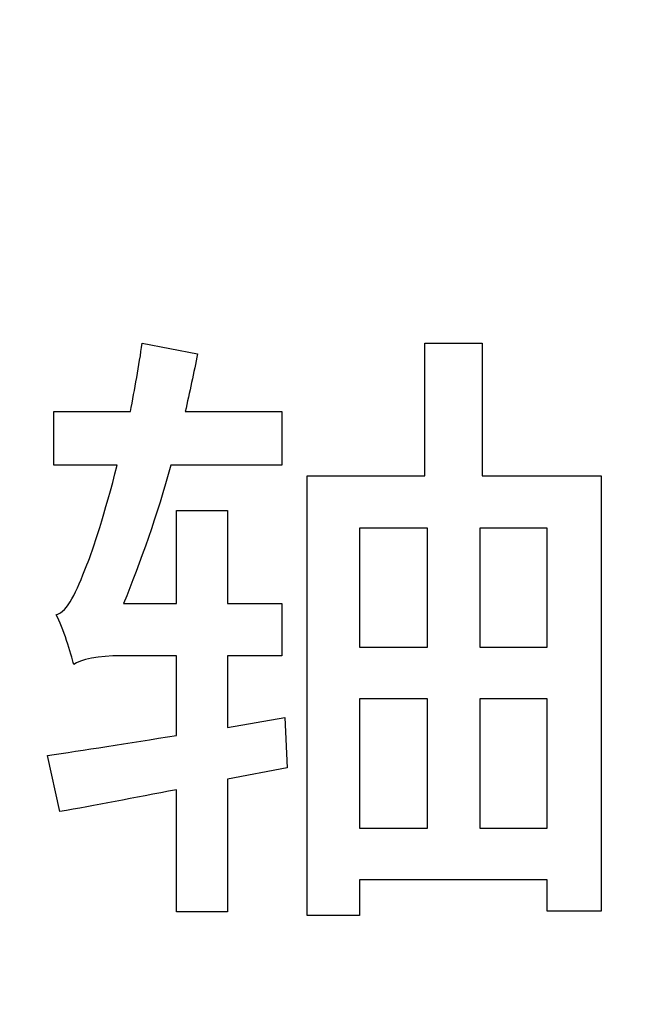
# Model space of a CAD drawing. Header units: millimetres. Extents: x 7146 to 9108, y -1574 to -663.
# Tile 61 of 256: x 7277.79 to 7280.52, y -1220.94 to -1216.61. Entities that reach past the tile are written whole.
import ezdxf

# ---------------------------------------------------------------- set-up
doc = ezdxf.new("R2010")
doc.units = ezdxf.units.MM
doc.header["$LTSCALE"] = 3

msp = doc.modelspace()

# ---------------------------------------------------------------- linework, layer by layer
at = {"linetype": 'Continuous', "lineweight": 30}
for points, knots in [([(7271.8869, -1206.5697), (7271.8869, -1206.5697), (7289.187, -1206.5697), (7289.187, -1206.5697), (7289.187, -1206.5697), (7290.012, -1206.5697), (7290.687, -1207.2447), (7290.687, -1208.0697), (7290.687, -1208.0697), (7290.687, -1208.0697), (7290.687, -1223.7697), (7290.687, -1223.7697), (7290.687, -1223.7697), (7290.687, -1224.5947), (7290.012, -1225.2697), (7289.187, -1225.2697), (7289.187, -1225.2697), (7289.187, -1225.2697), (7271.8869, -1225.2697), (7271.8869, -1225.2697), (7271.8869, -1225.2697), (7271.062, -1225.2697), (7270.387, -1224.5947), (7270.387, -1223.7697), (7270.387, -1223.7697), (7270.387, -1223.7697), (7270.387, -1208.0697), (7270.387, -1208.0697), (7270.387, -1208.0697), (7270.387, -1207.2447), (7271.062, -1206.5697), (7271.8869, -1206.5697)], [0, 0, 0, 0, 0.111111, 0.111111, 0.111111, 0.111111, 0.222222, 0.222222, 0.222222, 0.222222, 0.333333, 0.333333, 0.333333, 0.333333, 0.444444, 0.444444, 0.444444, 0.444444, 0.555556, 0.555556, 0.555556, 0.555556, 0.666667, 0.666667, 0.666667, 0.666667, 0.777778, 0.777778, 0.777778, 0.777778, 1, 1, 1, 1]), ([(7271.8869, -1206.5697), (7271.8869, -1206.5697), (7289.187, -1206.5697), (7289.187, -1206.5697), (7289.187, -1206.5697), (7290.012, -1206.5697), (7290.687, -1207.2447), (7290.687, -1208.0697), (7290.687, -1208.0697), (7290.687, -1208.0697), (7290.687, -1223.7697), (7290.687, -1223.7697), (7290.687, -1223.7697), (7290.687, -1224.5947), (7290.012, -1225.2697), (7289.187, -1225.2697), (7289.187, -1225.2697), (7289.187, -1225.2697), (7271.8869, -1225.2697), (7271.8869, -1225.2697), (7271.8869, -1225.2697), (7271.062, -1225.2697), (7270.387, -1224.5947), (7270.387, -1223.7697), (7270.387, -1223.7697), (7270.387, -1223.7697), (7270.387, -1208.0697), (7270.387, -1208.0697), (7270.387, -1208.0697), (7270.387, -1207.2447), (7271.062, -1206.5697), (7271.8869, -1206.5697)], [0, 0, 0, 0, 0.111111, 0.111111, 0.111111, 0.111111, 0.222222, 0.222222, 0.222222, 0.222222, 0.333333, 0.333333, 0.333333, 0.333333, 0.444444, 0.444444, 0.444444, 0.444444, 0.555556, 0.555556, 0.555556, 0.555556, 0.666667, 0.666667, 0.666667, 0.666667, 0.777778, 0.777778, 0.777778, 0.777778, 1, 1, 1, 1]), ([(7271.8869, -1206.5697), (7271.8869, -1206.5697), (7289.187, -1206.5697), (7289.187, -1206.5697), (7289.187, -1206.5697), (7290.012, -1206.5697), (7290.687, -1207.2447), (7290.687, -1208.0697), (7290.687, -1208.0697), (7290.687, -1208.0697), (7290.687, -1223.7697), (7290.687, -1223.7697), (7290.687, -1223.7697), (7290.687, -1224.5947), (7290.012, -1225.2697), (7289.187, -1225.2697), (7289.187, -1225.2697), (7289.187, -1225.2697), (7271.8869, -1225.2697), (7271.8869, -1225.2697), (7271.8869, -1225.2697), (7271.062, -1225.2697), (7270.387, -1224.5947), (7270.387, -1223.7697), (7270.387, -1223.7697), (7270.387, -1223.7697), (7270.387, -1208.0697), (7270.387, -1208.0697), (7270.387, -1208.0697), (7270.387, -1207.2447), (7271.062, -1206.5697), (7271.8869, -1206.5697)], [0, 0, 0, 0, 0.111111, 0.111111, 0.111111, 0.111111, 0.222222, 0.222222, 0.222222, 0.222222, 0.333333, 0.333333, 0.333333, 0.333333, 0.444444, 0.444444, 0.444444, 0.444444, 0.555556, 0.555556, 0.555556, 0.555556, 0.666667, 0.666667, 0.666667, 0.666667, 0.777778, 0.777778, 0.777778, 0.777778, 1, 1, 1, 1]), ([(7271.8869, -1206.5697), (7271.8869, -1206.5697), (7289.187, -1206.5697), (7289.187, -1206.5697), (7289.187, -1206.5697), (7290.012, -1206.5697), (7290.687, -1207.2447), (7290.687, -1208.0697), (7290.687, -1208.0697), (7290.687, -1208.0697), (7290.687, -1223.7697), (7290.687, -1223.7697), (7290.687, -1223.7697), (7290.687, -1224.5947), (7290.012, -1225.2697), (7289.187, -1225.2697), (7289.187, -1225.2697), (7289.187, -1225.2697), (7271.8869, -1225.2697), (7271.8869, -1225.2697), (7271.8869, -1225.2697), (7271.062, -1225.2697), (7270.387, -1224.5947), (7270.387, -1223.7697), (7270.387, -1223.7697), (7270.387, -1223.7697), (7270.387, -1208.0697), (7270.387, -1208.0697), (7270.387, -1208.0697), (7270.387, -1207.2447), (7271.062, -1206.5697), (7271.8869, -1206.5697)], [0, 0, 0, 0, 0.111111, 0.111111, 0.111111, 0.111111, 0.222222, 0.222222, 0.222222, 0.222222, 0.333333, 0.333333, 0.333333, 0.333333, 0.444444, 0.444444, 0.444444, 0.444444, 0.555556, 0.555556, 0.555556, 0.555556, 0.666667, 0.666667, 0.666667, 0.666667, 0.777778, 0.777778, 0.777778, 0.777778, 1, 1, 1, 1]), ([(7274.587, -1208.9197), (7274.587, -1208.9197), (7286.487, -1208.9197), (7286.487, -1208.9197), (7286.487, -1208.9197), (7287.0645, -1208.9197), (7287.537, -1209.3922), (7287.537, -1209.9697), (7287.537, -1209.9697), (7287.537, -1209.9697), (7287.537, -1221.8697), (7287.537, -1221.8697), (7287.537, -1221.8697), (7287.537, -1222.4472), (7287.0645, -1222.9197), (7286.487, -1222.9197), (7286.487, -1222.9197), (7286.487, -1222.9197), (7274.587, -1222.9197), (7274.587, -1222.9197), (7274.587, -1222.9197), (7274.0095, -1222.9197), (7273.537, -1222.4472), (7273.537, -1221.8697), (7273.537, -1221.8697), (7273.537, -1221.8697), (7273.537, -1209.9697), (7273.537, -1209.9697), (7273.537, -1209.9697), (7273.537, -1209.3922), (7274.0095, -1208.9197), (7274.587, -1208.9197)], [0, 0, 0, 0, 0.111111, 0.111111, 0.111111, 0.111111, 0.222222, 0.222222, 0.222222, 0.222222, 0.333333, 0.333333, 0.333333, 0.333333, 0.444444, 0.444444, 0.444444, 0.444444, 0.555556, 0.555556, 0.555556, 0.555556, 0.666667, 0.666667, 0.666667, 0.666667, 0.777778, 0.777778, 0.777778, 0.777778, 1, 1, 1, 1]), ([(7274.587, -1208.9197), (7274.587, -1208.9197), (7286.487, -1208.9197), (7286.487, -1208.9197), (7286.487, -1208.9197), (7287.0645, -1208.9197), (7287.537, -1209.3922), (7287.537, -1209.9697), (7287.537, -1209.9697), (7287.537, -1209.9697), (7287.537, -1221.8697), (7287.537, -1221.8697), (7287.537, -1221.8697), (7287.537, -1222.4472), (7287.0645, -1222.9197), (7286.487, -1222.9197), (7286.487, -1222.9197), (7286.487, -1222.9197), (7274.587, -1222.9197), (7274.587, -1222.9197), (7274.587, -1222.9197), (7274.0095, -1222.9197), (7273.537, -1222.4472), (7273.537, -1221.8697), (7273.537, -1221.8697), (7273.537, -1221.8697), (7273.537, -1209.9697), (7273.537, -1209.9697), (7273.537, -1209.9697), (7273.537, -1209.3922), (7274.0095, -1208.9197), (7274.587, -1208.9197)], [0, 0, 0, 0, 0.111111, 0.111111, 0.111111, 0.111111, 0.222222, 0.222222, 0.222222, 0.222222, 0.333333, 0.333333, 0.333333, 0.333333, 0.444444, 0.444444, 0.444444, 0.444444, 0.555556, 0.555556, 0.555556, 0.555556, 0.666667, 0.666667, 0.666667, 0.666667, 0.777778, 0.777778, 0.777778, 0.777778, 1, 1, 1, 1]), ([(7274.587, -1208.9197), (7274.587, -1208.9197), (7286.487, -1208.9197), (7286.487, -1208.9197), (7286.487, -1208.9197), (7287.0645, -1208.9197), (7287.537, -1209.3922), (7287.537, -1209.9697), (7287.537, -1209.9697), (7287.537, -1209.9697), (7287.537, -1221.8697), (7287.537, -1221.8697), (7287.537, -1221.8697), (7287.537, -1222.4472), (7287.0645, -1222.9197), (7286.487, -1222.9197), (7286.487, -1222.9197), (7286.487, -1222.9197), (7274.587, -1222.9197), (7274.587, -1222.9197), (7274.587, -1222.9197), (7274.0095, -1222.9197), (7273.537, -1222.4472), (7273.537, -1221.8697), (7273.537, -1221.8697), (7273.537, -1221.8697), (7273.537, -1209.9697), (7273.537, -1209.9697), (7273.537, -1209.9697), (7273.537, -1209.3922), (7274.0095, -1208.9197), (7274.587, -1208.9197)], [0, 0, 0, 0, 0.111111, 0.111111, 0.111111, 0.111111, 0.222222, 0.222222, 0.222222, 0.222222, 0.333333, 0.333333, 0.333333, 0.333333, 0.444444, 0.444444, 0.444444, 0.444444, 0.555556, 0.555556, 0.555556, 0.555556, 0.666667, 0.666667, 0.666667, 0.666667, 0.777778, 0.777778, 0.777778, 0.777778, 1, 1, 1, 1]), ([(7274.587, -1208.9197), (7274.587, -1208.9197), (7286.487, -1208.9197), (7286.487, -1208.9197), (7286.487, -1208.9197), (7287.0645, -1208.9197), (7287.537, -1209.3922), (7287.537, -1209.9697), (7287.537, -1209.9697), (7287.537, -1209.9697), (7287.537, -1221.8697), (7287.537, -1221.8697), (7287.537, -1221.8697), (7287.537, -1222.4472), (7287.0645, -1222.9197), (7286.487, -1222.9197), (7286.487, -1222.9197), (7286.487, -1222.9197), (7274.587, -1222.9197), (7274.587, -1222.9197), (7274.587, -1222.9197), (7274.0095, -1222.9197), (7273.537, -1222.4472), (7273.537, -1221.8697), (7273.537, -1221.8697), (7273.537, -1221.8697), (7273.537, -1209.9697), (7273.537, -1209.9697), (7273.537, -1209.9697), (7273.537, -1209.3922), (7274.0095, -1208.9197), (7274.587, -1208.9197)], [0, 0, 0, 0, 0.111111, 0.111111, 0.111111, 0.111111, 0.222222, 0.222222, 0.222222, 0.222222, 0.333333, 0.333333, 0.333333, 0.333333, 0.444444, 0.444444, 0.444444, 0.444444, 0.555556, 0.555556, 0.555556, 0.555556, 0.666667, 0.666667, 0.666667, 0.666667, 0.777778, 0.777778, 0.777778, 0.777778, 1, 1, 1, 1]), ([(7274.587, -1208.9197), (7274.587, -1208.9197), (7286.487, -1208.9197), (7286.487, -1208.9197), (7286.487, -1208.9197), (7287.0645, -1208.9197), (7287.537, -1209.3922), (7287.537, -1209.9697), (7287.537, -1209.9697), (7287.537, -1209.9697), (7287.537, -1221.8697), (7287.537, -1221.8697), (7287.537, -1221.8697), (7287.537, -1222.4472), (7287.0645, -1222.9197), (7286.487, -1222.9197), (7286.487, -1222.9197), (7286.487, -1222.9197), (7274.587, -1222.9197), (7274.587, -1222.9197), (7274.587, -1222.9197), (7274.0095, -1222.9197), (7273.537, -1222.4472), (7273.537, -1221.8697), (7273.537, -1221.8697), (7273.537, -1221.8697), (7273.537, -1209.9697), (7273.537, -1209.9697), (7273.537, -1209.9697), (7273.537, -1209.3922), (7274.0095, -1208.9197), (7274.587, -1208.9197)], [0, 0, 0, 0, 0.111111, 0.111111, 0.111111, 0.111111, 0.222222, 0.222222, 0.222222, 0.222222, 0.333333, 0.333333, 0.333333, 0.333333, 0.444444, 0.444444, 0.444444, 0.444444, 0.555556, 0.555556, 0.555556, 0.555556, 0.666667, 0.666667, 0.666667, 0.666667, 0.777778, 0.777778, 0.777778, 0.777778, 1, 1, 1, 1]), ([(7274.587, -1208.9197), (7274.587, -1208.9197), (7286.487, -1208.9197), (7286.487, -1208.9197), (7286.487, -1208.9197), (7287.0645, -1208.9197), (7287.537, -1209.3922), (7287.537, -1209.9697), (7287.537, -1209.9697), (7287.537, -1209.9697), (7287.537, -1221.8697), (7287.537, -1221.8697), (7287.537, -1221.8697), (7287.537, -1222.4472), (7287.0645, -1222.9197), (7286.487, -1222.9197), (7286.487, -1222.9197), (7286.487, -1222.9197), (7274.587, -1222.9197), (7274.587, -1222.9197), (7274.587, -1222.9197), (7274.0095, -1222.9197), (7273.537, -1222.4472), (7273.537, -1221.8697), (7273.537, -1221.8697), (7273.537, -1221.8697), (7273.537, -1209.9697), (7273.537, -1209.9697), (7273.537, -1209.9697), (7273.537, -1209.3922), (7274.0095, -1208.9197), (7274.587, -1208.9197)], [0, 0, 0, 0, 0.111111, 0.111111, 0.111111, 0.111111, 0.222222, 0.222222, 0.222222, 0.222222, 0.333333, 0.333333, 0.333333, 0.333333, 0.444444, 0.444444, 0.444444, 0.444444, 0.555556, 0.555556, 0.555556, 0.555556, 0.666667, 0.666667, 0.666667, 0.666667, 0.777778, 0.777778, 0.777778, 0.777778, 1, 1, 1, 1]), ([(7278.4181, -1209.1297), (7278.4181, -1209.1297), (7278.43, -1209.1297), (7278.43, -1209.1297), (7278.43, -1209.1297), (7278.43, -1209.1297), (7286.487, -1209.1297), (7286.487, -1209.1297), (7286.487, -1209.1297), (7286.949, -1209.1297), (7287.327, -1209.5077), (7287.327, -1209.9697), (7287.327, -1209.9697), (7287.327, -1209.9697), (7287.327, -1221.8697), (7287.327, -1221.8697), (7287.327, -1221.8697), (7287.327, -1222.3317), (7286.949, -1222.7097), (7286.487, -1222.7097), (7286.487, -1222.7097), (7286.487, -1222.7097), (7274.587, -1222.7097), (7274.587, -1222.7097), (7274.587, -1222.7097), (7274.125, -1222.7097), (7273.747, -1222.3317), (7273.747, -1221.8697), (7273.747, -1221.8697), (7273.747, -1221.8697), (7273.747, -1213.8896), (7273.747, -1213.8896), (7273.747, -1213.8896), (7273.747, -1213.8896), (7273.747, -1213.8), (7273.747, -1213.8), (7273.747, -1213.8), (7273.747, -1213.8), (7278.4181, -1209.1297), (7278.4181, -1209.1297)], [0, 0, 0, 0, 0.090909, 0.090909, 0.090909, 0.090909, 0.181818, 0.181818, 0.181818, 0.181818, 0.272727, 0.272727, 0.272727, 0.272727, 0.363636, 0.363636, 0.363636, 0.363636, 0.454545, 0.454545, 0.454545, 0.454545, 0.545455, 0.545455, 0.545455, 0.545455, 0.636364, 0.636364, 0.636364, 0.636364, 0.727273, 0.727273, 0.727273, 0.727273, 0.818182, 0.818182, 0.818182, 0.818182, 1, 1, 1, 1]), ([(7287.327, -1221.8697), (7287.327, -1221.8697), (7287.327, -1209.9697), (7287.327, -1209.9697), (7287.327, -1209.9697), (7287.327, -1209.5077), (7286.949, -1209.1297), (7286.487, -1209.1297), (7286.487, -1209.1297), (7286.487, -1209.1297), (7278.43, -1209.1297), (7278.43, -1209.1297), (7278.43, -1209.1297), (7278.43, -1209.1297), (7278.4181, -1209.1297), (7278.4181, -1209.1297), (7278.4181, -1209.1297), (7278.4181, -1209.1297), (7273.747, -1213.8), (7273.747, -1213.8), (7273.747, -1213.8), (7273.747, -1213.8), (7273.747, -1213.8896), (7273.747, -1213.8896), (7273.747, -1213.8896), (7273.747, -1213.8896), (7273.747, -1221.8697), (7273.747, -1221.8697), (7273.747, -1221.8697), (7273.747, -1222.3317), (7274.125, -1222.7097), (7274.587, -1222.7097), (7274.587, -1222.7097), (7274.587, -1222.7097), (7286.487, -1222.7097), (7286.487, -1222.7097), (7286.487, -1222.7097), (7286.949, -1222.7097), (7287.327, -1222.3317), (7287.327, -1221.8697)], [0, 0, 0, 0, 0.090909, 0.090909, 0.090909, 0.090909, 0.181818, 0.181818, 0.181818, 0.181818, 0.272727, 0.272727, 0.272727, 0.272727, 0.363636, 0.363636, 0.363636, 0.363636, 0.454545, 0.454545, 0.454545, 0.454545, 0.545455, 0.545455, 0.545455, 0.545455, 0.636364, 0.636364, 0.636364, 0.636364, 0.727273, 0.727273, 0.727273, 0.727273, 0.818182, 0.818182, 0.818182, 0.818182, 1, 1, 1, 1]), ([(7278.4181, -1209.1297), (7278.4181, -1209.1297), (7278.43, -1209.1297), (7278.43, -1209.1297), (7278.43, -1209.1297), (7278.43, -1209.1297), (7286.487, -1209.1297), (7286.487, -1209.1297), (7286.487, -1209.1297), (7286.949, -1209.1297), (7287.327, -1209.5077), (7287.327, -1209.9697), (7287.327, -1209.9697), (7287.327, -1209.9697), (7287.327, -1221.8697), (7287.327, -1221.8697), (7287.327, -1221.8697), (7287.327, -1222.3317), (7286.949, -1222.7097), (7286.487, -1222.7097), (7286.487, -1222.7097), (7286.487, -1222.7097), (7274.587, -1222.7097), (7274.587, -1222.7097), (7274.587, -1222.7097), (7274.125, -1222.7097), (7273.747, -1222.3317), (7273.747, -1221.8697), (7273.747, -1221.8697), (7273.747, -1221.8697), (7273.747, -1213.8896), (7273.747, -1213.8896), (7273.747, -1213.8896), (7273.747, -1213.8896), (7273.747, -1213.8), (7273.747, -1213.8), (7273.747, -1213.8), (7273.747, -1213.8), (7278.4181, -1209.1297), (7278.4181, -1209.1297)], [0, 0, 0, 0, 0.090909, 0.090909, 0.090909, 0.090909, 0.181818, 0.181818, 0.181818, 0.181818, 0.272727, 0.272727, 0.272727, 0.272727, 0.363636, 0.363636, 0.363636, 0.363636, 0.454545, 0.454545, 0.454545, 0.454545, 0.545455, 0.545455, 0.545455, 0.545455, 0.636364, 0.636364, 0.636364, 0.636364, 0.727273, 0.727273, 0.727273, 0.727273, 0.818182, 0.818182, 0.818182, 0.818182, 1, 1, 1, 1]), ([(7287.327, -1221.8697), (7287.327, -1221.8697), (7287.327, -1209.9697), (7287.327, -1209.9697), (7287.327, -1209.9697), (7287.327, -1209.5077), (7286.949, -1209.1297), (7286.487, -1209.1297), (7286.487, -1209.1297), (7286.487, -1209.1297), (7278.43, -1209.1297), (7278.43, -1209.1297), (7278.43, -1209.1297), (7278.43, -1209.1297), (7278.4181, -1209.1297), (7278.4181, -1209.1297), (7278.4181, -1209.1297), (7278.4181, -1209.1297), (7273.747, -1213.8), (7273.747, -1213.8), (7273.747, -1213.8), (7273.747, -1213.8), (7273.747, -1213.8896), (7273.747, -1213.8896), (7273.747, -1213.8896), (7273.747, -1213.8896), (7273.747, -1221.8697), (7273.747, -1221.8697), (7273.747, -1221.8697), (7273.747, -1222.3317), (7274.125, -1222.7097), (7274.587, -1222.7097), (7274.587, -1222.7097), (7274.587, -1222.7097), (7286.487, -1222.7097), (7286.487, -1222.7097), (7286.487, -1222.7097), (7286.949, -1222.7097), (7287.327, -1222.3317), (7287.327, -1221.8697)], [0, 0, 0, 0, 0.090909, 0.090909, 0.090909, 0.090909, 0.181818, 0.181818, 0.181818, 0.181818, 0.272727, 0.272727, 0.272727, 0.272727, 0.363636, 0.363636, 0.363636, 0.363636, 0.454545, 0.454545, 0.454545, 0.454545, 0.545455, 0.545455, 0.545455, 0.545455, 0.636364, 0.636364, 0.636364, 0.636364, 0.727273, 0.727273, 0.727273, 0.727273, 0.818182, 0.818182, 0.818182, 0.818182, 1, 1, 1, 1]), ([(7278.4181, -1209.1297), (7278.4181, -1209.1297), (7278.43, -1209.1297), (7278.43, -1209.1297), (7278.43, -1209.1297), (7278.43, -1209.1297), (7286.487, -1209.1297), (7286.487, -1209.1297), (7286.487, -1209.1297), (7286.949, -1209.1297), (7287.327, -1209.5077), (7287.327, -1209.9697), (7287.327, -1209.9697), (7287.327, -1209.9697), (7287.327, -1221.8697), (7287.327, -1221.8697), (7287.327, -1221.8697), (7287.327, -1222.3317), (7286.949, -1222.7097), (7286.487, -1222.7097), (7286.487, -1222.7097), (7286.487, -1222.7097), (7274.587, -1222.7097), (7274.587, -1222.7097), (7274.587, -1222.7097), (7274.125, -1222.7097), (7273.747, -1222.3317), (7273.747, -1221.8697), (7273.747, -1221.8697), (7273.747, -1221.8697), (7273.747, -1213.8896), (7273.747, -1213.8896), (7273.747, -1213.8896), (7273.747, -1213.8896), (7273.747, -1213.8), (7273.747, -1213.8), (7273.747, -1213.8), (7273.747, -1213.8), (7278.4181, -1209.1297), (7278.4181, -1209.1297)], [0, 0, 0, 0, 0.090909, 0.090909, 0.090909, 0.090909, 0.181818, 0.181818, 0.181818, 0.181818, 0.272727, 0.272727, 0.272727, 0.272727, 0.363636, 0.363636, 0.363636, 0.363636, 0.454545, 0.454545, 0.454545, 0.454545, 0.545455, 0.545455, 0.545455, 0.545455, 0.636364, 0.636364, 0.636364, 0.636364, 0.727273, 0.727273, 0.727273, 0.727273, 0.818182, 0.818182, 0.818182, 0.818182, 1, 1, 1, 1]), ([(7287.327, -1221.8697), (7287.327, -1221.8697), (7287.327, -1209.9697), (7287.327, -1209.9697), (7287.327, -1209.9697), (7287.327, -1209.5077), (7286.949, -1209.1297), (7286.487, -1209.1297), (7286.487, -1209.1297), (7286.487, -1209.1297), (7278.43, -1209.1297), (7278.43, -1209.1297), (7278.43, -1209.1297), (7278.43, -1209.1297), (7278.4181, -1209.1297), (7278.4181, -1209.1297), (7278.4181, -1209.1297), (7278.4181, -1209.1297), (7273.747, -1213.8), (7273.747, -1213.8), (7273.747, -1213.8), (7273.747, -1213.8), (7273.747, -1213.8896), (7273.747, -1213.8896), (7273.747, -1213.8896), (7273.747, -1213.8896), (7273.747, -1221.8697), (7273.747, -1221.8697), (7273.747, -1221.8697), (7273.747, -1222.3317), (7274.125, -1222.7097), (7274.587, -1222.7097), (7274.587, -1222.7097), (7274.587, -1222.7097), (7286.487, -1222.7097), (7286.487, -1222.7097), (7286.487, -1222.7097), (7286.949, -1222.7097), (7287.327, -1222.3317), (7287.327, -1221.8697)], [0, 0, 0, 0, 0.090909, 0.090909, 0.090909, 0.090909, 0.181818, 0.181818, 0.181818, 0.181818, 0.272727, 0.272727, 0.272727, 0.272727, 0.363636, 0.363636, 0.363636, 0.363636, 0.454545, 0.454545, 0.454545, 0.454545, 0.545455, 0.545455, 0.545455, 0.545455, 0.636364, 0.636364, 0.636364, 0.636364, 0.727273, 0.727273, 0.727273, 0.727273, 0.818182, 0.818182, 0.818182, 0.818182, 1, 1, 1, 1]), ([(7278.4181, -1209.1297), (7278.4181, -1209.1297), (7278.43, -1209.1297), (7278.43, -1209.1297), (7278.43, -1209.1297), (7278.43, -1209.1297), (7286.487, -1209.1297), (7286.487, -1209.1297), (7286.487, -1209.1297), (7286.949, -1209.1297), (7287.327, -1209.5077), (7287.327, -1209.9697), (7287.327, -1209.9697), (7287.327, -1209.9697), (7287.327, -1221.8697), (7287.327, -1221.8697), (7287.327, -1221.8697), (7287.327, -1222.3317), (7286.949, -1222.7097), (7286.487, -1222.7097), (7286.487, -1222.7097), (7286.487, -1222.7097), (7274.587, -1222.7097), (7274.587, -1222.7097), (7274.587, -1222.7097), (7274.125, -1222.7097), (7273.747, -1222.3317), (7273.747, -1221.8697), (7273.747, -1221.8697), (7273.747, -1221.8697), (7273.747, -1213.8896), (7273.747, -1213.8896), (7273.747, -1213.8896), (7273.747, -1213.8896), (7273.747, -1213.8), (7273.747, -1213.8), (7273.747, -1213.8), (7273.747, -1213.8), (7278.4181, -1209.1297), (7278.4181, -1209.1297)], [0, 0, 0, 0, 0.090909, 0.090909, 0.090909, 0.090909, 0.181818, 0.181818, 0.181818, 0.181818, 0.272727, 0.272727, 0.272727, 0.272727, 0.363636, 0.363636, 0.363636, 0.363636, 0.454545, 0.454545, 0.454545, 0.454545, 0.545455, 0.545455, 0.545455, 0.545455, 0.636364, 0.636364, 0.636364, 0.636364, 0.727273, 0.727273, 0.727273, 0.727273, 0.818182, 0.818182, 0.818182, 0.818182, 1, 1, 1, 1]), ([(7287.327, -1221.8697), (7287.327, -1221.8697), (7287.327, -1209.9697), (7287.327, -1209.9697), (7287.327, -1209.9697), (7287.327, -1209.5077), (7286.949, -1209.1297), (7286.487, -1209.1297), (7286.487, -1209.1297), (7286.487, -1209.1297), (7278.43, -1209.1297), (7278.43, -1209.1297), (7278.43, -1209.1297), (7278.43, -1209.1297), (7278.4181, -1209.1297), (7278.4181, -1209.1297), (7278.4181, -1209.1297), (7278.4181, -1209.1297), (7273.747, -1213.8), (7273.747, -1213.8), (7273.747, -1213.8), (7273.747, -1213.8), (7273.747, -1213.8896), (7273.747, -1213.8896), (7273.747, -1213.8896), (7273.747, -1213.8896), (7273.747, -1221.8697), (7273.747, -1221.8697), (7273.747, -1221.8697), (7273.747, -1222.3317), (7274.125, -1222.7097), (7274.587, -1222.7097), (7274.587, -1222.7097), (7274.587, -1222.7097), (7286.487, -1222.7097), (7286.487, -1222.7097), (7286.487, -1222.7097), (7286.949, -1222.7097), (7287.327, -1222.3317), (7287.327, -1221.8697)], [0, 0, 0, 0, 0.090909, 0.090909, 0.090909, 0.090909, 0.181818, 0.181818, 0.181818, 0.181818, 0.272727, 0.272727, 0.272727, 0.272727, 0.363636, 0.363636, 0.363636, 0.363636, 0.454545, 0.454545, 0.454545, 0.454545, 0.545455, 0.545455, 0.545455, 0.545455, 0.636364, 0.636364, 0.636364, 0.636364, 0.727273, 0.727273, 0.727273, 0.727273, 0.818182, 0.818182, 0.818182, 0.818182, 1, 1, 1, 1]), ([(7278.4181, -1209.1297), (7278.4181, -1209.1297), (7278.43, -1209.1297), (7278.43, -1209.1297), (7278.43, -1209.1297), (7278.43, -1209.1297), (7286.487, -1209.1297), (7286.487, -1209.1297), (7286.487, -1209.1297), (7286.949, -1209.1297), (7287.327, -1209.5077), (7287.327, -1209.9697), (7287.327, -1209.9697), (7287.327, -1209.9697), (7287.327, -1221.8697), (7287.327, -1221.8697), (7287.327, -1221.8697), (7287.327, -1222.3317), (7286.949, -1222.7097), (7286.487, -1222.7097), (7286.487, -1222.7097), (7286.487, -1222.7097), (7274.587, -1222.7097), (7274.587, -1222.7097), (7274.587, -1222.7097), (7274.125, -1222.7097), (7273.747, -1222.3317), (7273.747, -1221.8697), (7273.747, -1221.8697), (7273.747, -1221.8697), (7273.747, -1213.8896), (7273.747, -1213.8896), (7273.747, -1213.8896), (7273.747, -1213.8896), (7273.747, -1213.8), (7273.747, -1213.8), (7273.747, -1213.8), (7273.747, -1213.8), (7278.4181, -1209.1297), (7278.4181, -1209.1297)], [0, 0, 0, 0, 0.090909, 0.090909, 0.090909, 0.090909, 0.181818, 0.181818, 0.181818, 0.181818, 0.272727, 0.272727, 0.272727, 0.272727, 0.363636, 0.363636, 0.363636, 0.363636, 0.454545, 0.454545, 0.454545, 0.454545, 0.545455, 0.545455, 0.545455, 0.545455, 0.636364, 0.636364, 0.636364, 0.636364, 0.727273, 0.727273, 0.727273, 0.727273, 0.818182, 0.818182, 0.818182, 0.818182, 1, 1, 1, 1]), ([(7287.327, -1221.8697), (7287.327, -1221.8697), (7287.327, -1209.9697), (7287.327, -1209.9697), (7287.327, -1209.9697), (7287.327, -1209.5077), (7286.949, -1209.1297), (7286.487, -1209.1297), (7286.487, -1209.1297), (7286.487, -1209.1297), (7278.43, -1209.1297), (7278.43, -1209.1297), (7278.43, -1209.1297), (7278.43, -1209.1297), (7278.4181, -1209.1297), (7278.4181, -1209.1297), (7278.4181, -1209.1297), (7278.4181, -1209.1297), (7273.747, -1213.8), (7273.747, -1213.8), (7273.747, -1213.8), (7273.747, -1213.8), (7273.747, -1213.8896), (7273.747, -1213.8896), (7273.747, -1213.8896), (7273.747, -1213.8896), (7273.747, -1221.8697), (7273.747, -1221.8697), (7273.747, -1221.8697), (7273.747, -1222.3317), (7274.125, -1222.7097), (7274.587, -1222.7097), (7274.587, -1222.7097), (7274.587, -1222.7097), (7286.487, -1222.7097), (7286.487, -1222.7097), (7286.487, -1222.7097), (7286.949, -1222.7097), (7287.327, -1222.3317), (7287.327, -1221.8697)], [0, 0, 0, 0, 0.090909, 0.090909, 0.090909, 0.090909, 0.181818, 0.181818, 0.181818, 0.181818, 0.272727, 0.272727, 0.272727, 0.272727, 0.363636, 0.363636, 0.363636, 0.363636, 0.454545, 0.454545, 0.454545, 0.454545, 0.545455, 0.545455, 0.545455, 0.545455, 0.636364, 0.636364, 0.636364, 0.636364, 0.727273, 0.727273, 0.727273, 0.727273, 0.818182, 0.818182, 0.818182, 0.818182, 1, 1, 1, 1]), ([(7278.4181, -1209.1297), (7278.4181, -1209.1297), (7278.43, -1209.1297), (7278.43, -1209.1297), (7278.43, -1209.1297), (7278.43, -1209.1297), (7286.487, -1209.1297), (7286.487, -1209.1297), (7286.487, -1209.1297), (7286.949, -1209.1297), (7287.327, -1209.5077), (7287.327, -1209.9697), (7287.327, -1209.9697), (7287.327, -1209.9697), (7287.327, -1221.8697), (7287.327, -1221.8697), (7287.327, -1221.8697), (7287.327, -1222.3317), (7286.949, -1222.7097), (7286.487, -1222.7097), (7286.487, -1222.7097), (7286.487, -1222.7097), (7274.587, -1222.7097), (7274.587, -1222.7097), (7274.587, -1222.7097), (7274.125, -1222.7097), (7273.747, -1222.3317), (7273.747, -1221.8697), (7273.747, -1221.8697), (7273.747, -1221.8697), (7273.747, -1213.8896), (7273.747, -1213.8896), (7273.747, -1213.8896), (7273.747, -1213.8896), (7273.747, -1213.8), (7273.747, -1213.8), (7273.747, -1213.8), (7273.747, -1213.8), (7278.4181, -1209.1297), (7278.4181, -1209.1297)], [0, 0, 0, 0, 0.090909, 0.090909, 0.090909, 0.090909, 0.181818, 0.181818, 0.181818, 0.181818, 0.272727, 0.272727, 0.272727, 0.272727, 0.363636, 0.363636, 0.363636, 0.363636, 0.454545, 0.454545, 0.454545, 0.454545, 0.545455, 0.545455, 0.545455, 0.545455, 0.636364, 0.636364, 0.636364, 0.636364, 0.727273, 0.727273, 0.727273, 0.727273, 0.818182, 0.818182, 0.818182, 0.818182, 1, 1, 1, 1]), ([(7287.327, -1221.8697), (7287.327, -1221.8697), (7287.327, -1209.9697), (7287.327, -1209.9697), (7287.327, -1209.9697), (7287.327, -1209.5077), (7286.949, -1209.1297), (7286.487, -1209.1297), (7286.487, -1209.1297), (7286.487, -1209.1297), (7278.43, -1209.1297), (7278.43, -1209.1297), (7278.43, -1209.1297), (7278.43, -1209.1297), (7278.4181, -1209.1297), (7278.4181, -1209.1297), (7278.4181, -1209.1297), (7278.4181, -1209.1297), (7273.747, -1213.8), (7273.747, -1213.8), (7273.747, -1213.8), (7273.747, -1213.8), (7273.747, -1213.8896), (7273.747, -1213.8896), (7273.747, -1213.8896), (7273.747, -1213.8896), (7273.747, -1221.8697), (7273.747, -1221.8697), (7273.747, -1221.8697), (7273.747, -1222.3317), (7274.125, -1222.7097), (7274.587, -1222.7097), (7274.587, -1222.7097), (7274.587, -1222.7097), (7286.487, -1222.7097), (7286.487, -1222.7097), (7286.487, -1222.7097), (7286.949, -1222.7097), (7287.327, -1222.3317), (7287.327, -1221.8697)], [0, 0, 0, 0, 0.090909, 0.090909, 0.090909, 0.090909, 0.181818, 0.181818, 0.181818, 0.181818, 0.272727, 0.272727, 0.272727, 0.272727, 0.363636, 0.363636, 0.363636, 0.363636, 0.454545, 0.454545, 0.454545, 0.454545, 0.545455, 0.545455, 0.545455, 0.545455, 0.636364, 0.636364, 0.636364, 0.636364, 0.727273, 0.727273, 0.727273, 0.727273, 0.818182, 0.818182, 0.818182, 0.818182, 1, 1, 1, 1]), ([(7278.9583, -1219.6809), (7278.9583, -1219.6809), (7278.7064, -1219.7247), (7278.7064, -1219.7247), (7278.7064, -1219.7247), (7278.7064, -1219.7247), (7278.7064, -1219.4099), (7278.7064, -1219.4099), (7278.7064, -1219.4099), (7278.7064, -1219.4099), (7278.9446, -1219.4099), (7278.9446, -1219.4099), (7278.9446, -1219.4099), (7278.9446, -1219.4099), (7278.9446, -1219.1799), (7278.9446, -1219.1799), (7278.9446, -1219.1799), (7278.9446, -1219.1799), (7278.7064, -1219.1799), (7278.7064, -1219.1799), (7278.7064, -1219.1799), (7278.7064, -1219.1799), (7278.7064, -1218.772), (7278.7064, -1218.772), (7278.7064, -1218.772), (7278.7064, -1218.772), (7278.4819, -1218.772), (7278.4819, -1218.772), (7278.4819, -1218.772), (7278.4819, -1218.772), (7278.4819, -1219.1799), (7278.4819, -1219.1799), (7278.4819, -1219.1799), (7278.4819, -1219.1799), (7278.2493, -1219.1799), (7278.2493, -1219.1799), (7278.2493, -1219.1799), (7278.3232, -1218.9992), (7278.3971, -1218.7912), (7278.4573, -1218.5722), (7278.4573, -1218.5722), (7278.4573, -1218.5722), (7278.9446, -1218.5722), (7278.9446, -1218.5722), (7278.9446, -1218.5722), (7278.9446, -1218.5722), (7278.9446, -1218.3368), (7278.9446, -1218.3368), (7278.9446, -1218.3368), (7278.9446, -1218.3368), (7278.5203, -1218.3368), (7278.5203, -1218.3368), (7278.5203, -1218.3368), (7278.5394, -1218.2519), (7278.5586, -1218.1643), (7278.575, -1218.0822), (7278.575, -1218.0822), (7278.575, -1218.0822), (7278.3314, -1218.0356), (7278.3314, -1218.0356), (7278.3314, -1218.0356), (7278.3177, -1218.1342), (7278.2985, -1218.2382), (7278.2794, -1218.3368), (7278.2794, -1218.3368), (7278.2794, -1218.3368), (7277.9427, -1218.3368), (7277.9427, -1218.3368), (7277.9427, -1218.3368), (7277.9427, -1218.3368), (7277.9427, -1218.5722), (7277.9427, -1218.5722), (7277.9427, -1218.5722), (7277.9427, -1218.5722), (7278.2219, -1218.5722), (7278.2219, -1218.5722), (7278.2219, -1218.5722), (7278.1671, -1218.7802), (7278.1151, -1218.9472), (7278.0877, -1219.0102), (7278.0877, -1219.0102), (7278.0412, -1219.1306), (7278.0056, -1219.2155), (7277.9536, -1219.2292), (7277.9536, -1219.2292), (7277.9837, -1219.2867), (7278.0193, -1219.4016), (7278.0303, -1219.4482), (7278.0303, -1219.4482), (7278.0549, -1219.4263), (7278.1452, -1219.4099), (7278.2356, -1219.4099), (7278.2356, -1219.4099), (7278.2356, -1219.4099), (7278.4819, -1219.4099), (7278.4819, -1219.4099), (7278.4819, -1219.4099), (7278.4819, -1219.4099), (7278.4819, -1219.7603), (7278.4819, -1219.7603), (7278.4819, -1219.7603), (7278.2684, -1219.7931), (7278.0686, -1219.826), (7277.9153, -1219.8479), (7277.9153, -1219.8479), (7277.9153, -1219.8479), (7277.97, -1220.0942), (7277.97, -1220.0942), (7277.97, -1220.0942), (7278.1206, -1220.0696), (7278.2958, -1220.034), (7278.4819, -1219.9984), (7278.4819, -1219.9984), (7278.4819, -1219.9984), (7278.4819, -1220.535), (7278.4819, -1220.535), (7278.4819, -1220.535), (7278.4819, -1220.535), (7278.7064, -1220.535), (7278.7064, -1220.535), (7278.7064, -1220.535), (7278.7064, -1220.535), (7278.7064, -1219.9519), (7278.7064, -1219.9519), (7278.7064, -1219.9519), (7278.7064, -1219.9519), (7278.9692, -1219.9026), (7278.9692, -1219.9026), (7278.9692, -1219.9026), (7278.9692, -1219.9026), (7278.9583, -1219.6809), (7278.9583, -1219.6809)], [0, 0, 0, 0, 0.029412, 0.029412, 0.029412, 0.029412, 0.058824, 0.058824, 0.058824, 0.058824, 0.088235, 0.088235, 0.088235, 0.088235, 0.117647, 0.117647, 0.117647, 0.117647, 0.147059, 0.147059, 0.147059, 0.147059, 0.176471, 0.176471, 0.176471, 0.176471, 0.205882, 0.205882, 0.205882, 0.205882, 0.235294, 0.235294, 0.235294, 0.235294, 0.264706, 0.264706, 0.264706, 0.264706, 0.294118, 0.294118, 0.294118, 0.294118, 0.323529, 0.323529, 0.323529, 0.323529, 0.352941, 0.352941, 0.352941, 0.352941, 0.382353, 0.382353, 0.382353, 0.382353, 0.411765, 0.411765, 0.411765, 0.411765, 0.441176, 0.441176, 0.441176, 0.441176, 0.470588, 0.470588, 0.470588, 0.470588, 0.5, 0.5, 0.5, 0.5, 0.529412, 0.529412, 0.529412, 0.529412, 0.558824, 0.558824, 0.558824, 0.558824, 0.588235, 0.588235, 0.588235, 0.588235, 0.617647, 0.617647, 0.617647, 0.617647, 0.647059, 0.647059, 0.647059, 0.647059, 0.676471, 0.676471, 0.676471, 0.676471, 0.705882, 0.705882, 0.705882, 0.705882, 0.735294, 0.735294, 0.735294, 0.735294, 0.764706, 0.764706, 0.764706, 0.764706, 0.794118, 0.794118, 0.794118, 0.794118, 0.823529, 0.823529, 0.823529, 0.823529, 0.852941, 0.852941, 0.852941, 0.852941, 0.882353, 0.882353, 0.882353, 0.882353, 0.911765, 0.911765, 0.911765, 0.911765, 0.941176, 0.941176, 0.941176, 0.941176, 1, 1, 1, 1]), ([(7278.9583, -1219.6809), (7278.9583, -1219.6809), (7278.7064, -1219.7247), (7278.7064, -1219.7247), (7278.7064, -1219.7247), (7278.7064, -1219.7247), (7278.7064, -1219.4099), (7278.7064, -1219.4099), (7278.7064, -1219.4099), (7278.7064, -1219.4099), (7278.9446, -1219.4099), (7278.9446, -1219.4099), (7278.9446, -1219.4099), (7278.9446, -1219.4099), (7278.9446, -1219.1799), (7278.9446, -1219.1799), (7278.9446, -1219.1799), (7278.9446, -1219.1799), (7278.7064, -1219.1799), (7278.7064, -1219.1799), (7278.7064, -1219.1799), (7278.7064, -1219.1799), (7278.7064, -1218.772), (7278.7064, -1218.772), (7278.7064, -1218.772), (7278.7064, -1218.772), (7278.4819, -1218.772), (7278.4819, -1218.772), (7278.4819, -1218.772), (7278.4819, -1218.772), (7278.4819, -1219.1799), (7278.4819, -1219.1799), (7278.4819, -1219.1799), (7278.4819, -1219.1799), (7278.2493, -1219.1799), (7278.2493, -1219.1799), (7278.2493, -1219.1799), (7278.3232, -1218.9992), (7278.3971, -1218.7912), (7278.4573, -1218.5722), (7278.4573, -1218.5722), (7278.4573, -1218.5722), (7278.9446, -1218.5722), (7278.9446, -1218.5722), (7278.9446, -1218.5722), (7278.9446, -1218.5722), (7278.9446, -1218.3368), (7278.9446, -1218.3368), (7278.9446, -1218.3368), (7278.9446, -1218.3368), (7278.5203, -1218.3368), (7278.5203, -1218.3368), (7278.5203, -1218.3368), (7278.5394, -1218.2519), (7278.5586, -1218.1643), (7278.575, -1218.0822), (7278.575, -1218.0822), (7278.575, -1218.0822), (7278.3314, -1218.0356), (7278.3314, -1218.0356), (7278.3314, -1218.0356), (7278.3177, -1218.1342), (7278.2985, -1218.2382), (7278.2794, -1218.3368), (7278.2794, -1218.3368), (7278.2794, -1218.3368), (7277.9427, -1218.3368), (7277.9427, -1218.3368), (7277.9427, -1218.3368), (7277.9427, -1218.3368), (7277.9427, -1218.5722), (7277.9427, -1218.5722), (7277.9427, -1218.5722), (7277.9427, -1218.5722), (7278.2219, -1218.5722), (7278.2219, -1218.5722), (7278.2219, -1218.5722), (7278.1671, -1218.7802), (7278.1151, -1218.9472), (7278.0877, -1219.0102), (7278.0877, -1219.0102), (7278.0412, -1219.1306), (7278.0056, -1219.2155), (7277.9536, -1219.2292), (7277.9536, -1219.2292), (7277.9837, -1219.2867), (7278.0193, -1219.4016), (7278.0303, -1219.4482), (7278.0303, -1219.4482), (7278.0549, -1219.4263), (7278.1452, -1219.4099), (7278.2356, -1219.4099), (7278.2356, -1219.4099), (7278.2356, -1219.4099), (7278.4819, -1219.4099), (7278.4819, -1219.4099), (7278.4819, -1219.4099), (7278.4819, -1219.4099), (7278.4819, -1219.7603), (7278.4819, -1219.7603), (7278.4819, -1219.7603), (7278.2684, -1219.7931), (7278.0686, -1219.826), (7277.9153, -1219.8479), (7277.9153, -1219.8479), (7277.9153, -1219.8479), (7277.97, -1220.0942), (7277.97, -1220.0942), (7277.97, -1220.0942), (7278.1206, -1220.0696), (7278.2958, -1220.034), (7278.4819, -1219.9984), (7278.4819, -1219.9984), (7278.4819, -1219.9984), (7278.4819, -1220.535), (7278.4819, -1220.535), (7278.4819, -1220.535), (7278.4819, -1220.535), (7278.7064, -1220.535), (7278.7064, -1220.535), (7278.7064, -1220.535), (7278.7064, -1220.535), (7278.7064, -1219.9519), (7278.7064, -1219.9519), (7278.7064, -1219.9519), (7278.7064, -1219.9519), (7278.9692, -1219.9026), (7278.9692, -1219.9026), (7278.9692, -1219.9026), (7278.9692, -1219.9026), (7278.9583, -1219.6809), (7278.9583, -1219.6809)], [0, 0, 0, 0, 0.029412, 0.029412, 0.029412, 0.029412, 0.058824, 0.058824, 0.058824, 0.058824, 0.088235, 0.088235, 0.088235, 0.088235, 0.117647, 0.117647, 0.117647, 0.117647, 0.147059, 0.147059, 0.147059, 0.147059, 0.176471, 0.176471, 0.176471, 0.176471, 0.205882, 0.205882, 0.205882, 0.205882, 0.235294, 0.235294, 0.235294, 0.235294, 0.264706, 0.264706, 0.264706, 0.264706, 0.294118, 0.294118, 0.294118, 0.294118, 0.323529, 0.323529, 0.323529, 0.323529, 0.352941, 0.352941, 0.352941, 0.352941, 0.382353, 0.382353, 0.382353, 0.382353, 0.411765, 0.411765, 0.411765, 0.411765, 0.441176, 0.441176, 0.441176, 0.441176, 0.470588, 0.470588, 0.470588, 0.470588, 0.5, 0.5, 0.5, 0.5, 0.529412, 0.529412, 0.529412, 0.529412, 0.558824, 0.558824, 0.558824, 0.558824, 0.588235, 0.588235, 0.588235, 0.588235, 0.617647, 0.617647, 0.617647, 0.617647, 0.647059, 0.647059, 0.647059, 0.647059, 0.676471, 0.676471, 0.676471, 0.676471, 0.705882, 0.705882, 0.705882, 0.705882, 0.735294, 0.735294, 0.735294, 0.735294, 0.764706, 0.764706, 0.764706, 0.764706, 0.794118, 0.794118, 0.794118, 0.794118, 0.823529, 0.823529, 0.823529, 0.823529, 0.852941, 0.852941, 0.852941, 0.852941, 0.882353, 0.882353, 0.882353, 0.882353, 0.911765, 0.911765, 0.911765, 0.911765, 0.941176, 0.941176, 0.941176, 0.941176, 1, 1, 1, 1]), ([(7279.8261, -1218.6187), (7279.8261, -1218.6187), (7279.8261, -1218.0356), (7279.8261, -1218.0356), (7279.8261, -1218.0356), (7279.8261, -1218.0356), (7279.5742, -1218.0356), (7279.5742, -1218.0356), (7279.5742, -1218.0356), (7279.5742, -1218.0356), (7279.5742, -1218.6187), (7279.5742, -1218.6187), (7279.5742, -1218.6187), (7279.5742, -1218.6187), (7279.0568, -1218.6187), (7279.0568, -1218.6187), (7279.0568, -1218.6187), (7279.0568, -1218.6187), (7279.0568, -1220.5514), (7279.0568, -1220.5514), (7279.0568, -1220.5514), (7279.0568, -1220.5514), (7279.2868, -1220.5514), (7279.2868, -1220.5514), (7279.2868, -1220.5514), (7279.2868, -1220.5514), (7279.2868, -1220.3954), (7279.2868, -1220.3954), (7279.2868, -1220.3954), (7279.2868, -1220.3954), (7280.1108, -1220.3954), (7280.1108, -1220.3954), (7280.1108, -1220.3954), (7280.1108, -1220.3954), (7280.1108, -1220.5322), (7280.1108, -1220.5322), (7280.1108, -1220.5322), (7280.1108, -1220.5322), (7280.3489, -1220.5322), (7280.3489, -1220.5322), (7280.3489, -1220.5322), (7280.3489, -1220.5322), (7280.3489, -1218.6187), (7280.3489, -1218.6187), (7280.3489, -1218.6187), (7280.3489, -1218.6187), (7279.8261, -1218.6187), (7279.8261, -1218.6187)], [0, 0, 0, 0, 0.076923, 0.076923, 0.076923, 0.076923, 0.153846, 0.153846, 0.153846, 0.153846, 0.230769, 0.230769, 0.230769, 0.230769, 0.307692, 0.307692, 0.307692, 0.307692, 0.384615, 0.384615, 0.384615, 0.384615, 0.461538, 0.461538, 0.461538, 0.461538, 0.538462, 0.538462, 0.538462, 0.538462, 0.615385, 0.615385, 0.615385, 0.615385, 0.692308, 0.692308, 0.692308, 0.692308, 0.769231, 0.769231, 0.769231, 0.769231, 0.846154, 0.846154, 0.846154, 0.846154, 1, 1, 1, 1]), ([(7279.8261, -1218.6187), (7279.8261, -1218.6187), (7279.8261, -1218.0356), (7279.8261, -1218.0356), (7279.8261, -1218.0356), (7279.8261, -1218.0356), (7279.5742, -1218.0356), (7279.5742, -1218.0356), (7279.5742, -1218.0356), (7279.5742, -1218.0356), (7279.5742, -1218.6187), (7279.5742, -1218.6187), (7279.5742, -1218.6187), (7279.5742, -1218.6187), (7279.0568, -1218.6187), (7279.0568, -1218.6187), (7279.0568, -1218.6187), (7279.0568, -1218.6187), (7279.0568, -1220.5514), (7279.0568, -1220.5514), (7279.0568, -1220.5514), (7279.0568, -1220.5514), (7279.2868, -1220.5514), (7279.2868, -1220.5514), (7279.2868, -1220.5514), (7279.2868, -1220.5514), (7279.2868, -1220.3954), (7279.2868, -1220.3954), (7279.2868, -1220.3954), (7279.2868, -1220.3954), (7280.1108, -1220.3954), (7280.1108, -1220.3954), (7280.1108, -1220.3954), (7280.1108, -1220.3954), (7280.1108, -1220.5322), (7280.1108, -1220.5322), (7280.1108, -1220.5322), (7280.1108, -1220.5322), (7280.3489, -1220.5322), (7280.3489, -1220.5322), (7280.3489, -1220.5322), (7280.3489, -1220.5322), (7280.3489, -1218.6187), (7280.3489, -1218.6187), (7280.3489, -1218.6187), (7280.3489, -1218.6187), (7279.8261, -1218.6187), (7279.8261, -1218.6187)], [0, 0, 0, 0, 0.076923, 0.076923, 0.076923, 0.076923, 0.153846, 0.153846, 0.153846, 0.153846, 0.230769, 0.230769, 0.230769, 0.230769, 0.307692, 0.307692, 0.307692, 0.307692, 0.384615, 0.384615, 0.384615, 0.384615, 0.461538, 0.461538, 0.461538, 0.461538, 0.538462, 0.538462, 0.538462, 0.538462, 0.615385, 0.615385, 0.615385, 0.615385, 0.692308, 0.692308, 0.692308, 0.692308, 0.769231, 0.769231, 0.769231, 0.769231, 0.846154, 0.846154, 0.846154, 0.846154, 1, 1, 1, 1]), ([(7279.5852, -1218.8487), (7279.5852, -1218.8487), (7279.5852, -1219.3715), (7279.5852, -1219.3715), (7279.5852, -1219.3715), (7279.5852, -1219.3715), (7279.2868, -1219.3715), (7279.2868, -1219.3715), (7279.2868, -1219.3715), (7279.2868, -1219.3715), (7279.2868, -1218.8487), (7279.2868, -1218.8487), (7279.2868, -1218.8487), (7279.2868, -1218.8487), (7279.5852, -1218.8487), (7279.5852, -1218.8487)], [0, 0, 0, 0, 0.2, 0.2, 0.2, 0.2, 0.4, 0.4, 0.4, 0.4, 0.6, 0.6, 0.6, 0.6, 1, 1, 1, 1]), ([(7279.5852, -1218.8487), (7279.5852, -1218.8487), (7279.5852, -1219.3715), (7279.5852, -1219.3715), (7279.5852, -1219.3715), (7279.5852, -1219.3715), (7279.2868, -1219.3715), (7279.2868, -1219.3715), (7279.2868, -1219.3715), (7279.2868, -1219.3715), (7279.2868, -1218.8487), (7279.2868, -1218.8487), (7279.2868, -1218.8487), (7279.2868, -1218.8487), (7279.5852, -1218.8487), (7279.5852, -1218.8487)], [0, 0, 0, 0, 0.2, 0.2, 0.2, 0.2, 0.4, 0.4, 0.4, 0.4, 0.6, 0.6, 0.6, 0.6, 1, 1, 1, 1]), ([(7280.1108, -1219.3715), (7280.1108, -1219.3715), (7279.8151, -1219.3715), (7279.8151, -1219.3715), (7279.8151, -1219.3715), (7279.8151, -1219.3715), (7279.8151, -1218.8487), (7279.8151, -1218.8487), (7279.8151, -1218.8487), (7279.8151, -1218.8487), (7280.1108, -1218.8487), (7280.1108, -1218.8487), (7280.1108, -1218.8487), (7280.1108, -1218.8487), (7280.1108, -1219.3715), (7280.1108, -1219.3715)], [0, 0, 0, 0, 0.2, 0.2, 0.2, 0.2, 0.4, 0.4, 0.4, 0.4, 0.6, 0.6, 0.6, 0.6, 1, 1, 1, 1]), ([(7280.1108, -1219.3715), (7280.1108, -1219.3715), (7279.8151, -1219.3715), (7279.8151, -1219.3715), (7279.8151, -1219.3715), (7279.8151, -1219.3715), (7279.8151, -1218.8487), (7279.8151, -1218.8487), (7279.8151, -1218.8487), (7279.8151, -1218.8487), (7280.1108, -1218.8487), (7280.1108, -1218.8487), (7280.1108, -1218.8487), (7280.1108, -1218.8487), (7280.1108, -1219.3715), (7280.1108, -1219.3715)], [0, 0, 0, 0, 0.2, 0.2, 0.2, 0.2, 0.4, 0.4, 0.4, 0.4, 0.6, 0.6, 0.6, 0.6, 1, 1, 1, 1]), ([(7279.2868, -1219.5987), (7279.2868, -1219.5987), (7279.5852, -1219.5987), (7279.5852, -1219.5987), (7279.5852, -1219.5987), (7279.5852, -1219.5987), (7279.5852, -1220.1681), (7279.5852, -1220.1681), (7279.5852, -1220.1681), (7279.5852, -1220.1681), (7279.2868, -1220.1681), (7279.2868, -1220.1681), (7279.2868, -1220.1681), (7279.2868, -1220.1681), (7279.2868, -1219.5987), (7279.2868, -1219.5987)], [0, 0, 0, 0, 0.2, 0.2, 0.2, 0.2, 0.4, 0.4, 0.4, 0.4, 0.6, 0.6, 0.6, 0.6, 1, 1, 1, 1]), ([(7279.2868, -1219.5987), (7279.2868, -1219.5987), (7279.5852, -1219.5987), (7279.5852, -1219.5987), (7279.5852, -1219.5987), (7279.5852, -1219.5987), (7279.5852, -1220.1681), (7279.5852, -1220.1681), (7279.5852, -1220.1681), (7279.5852, -1220.1681), (7279.2868, -1220.1681), (7279.2868, -1220.1681), (7279.2868, -1220.1681), (7279.2868, -1220.1681), (7279.2868, -1219.5987), (7279.2868, -1219.5987)], [0, 0, 0, 0, 0.2, 0.2, 0.2, 0.2, 0.4, 0.4, 0.4, 0.4, 0.6, 0.6, 0.6, 0.6, 1, 1, 1, 1]), ([(7279.8151, -1220.1681), (7279.8151, -1220.1681), (7279.8151, -1219.5987), (7279.8151, -1219.5987), (7279.8151, -1219.5987), (7279.8151, -1219.5987), (7280.1108, -1219.5987), (7280.1108, -1219.5987), (7280.1108, -1219.5987), (7280.1108, -1219.5987), (7280.1108, -1220.1681), (7280.1108, -1220.1681), (7280.1108, -1220.1681), (7280.1108, -1220.1681), (7279.8151, -1220.1681), (7279.8151, -1220.1681)], [0, 0, 0, 0, 0.2, 0.2, 0.2, 0.2, 0.4, 0.4, 0.4, 0.4, 0.6, 0.6, 0.6, 0.6, 1, 1, 1, 1]), ([(7279.8151, -1220.1681), (7279.8151, -1220.1681), (7279.8151, -1219.5987), (7279.8151, -1219.5987), (7279.8151, -1219.5987), (7279.8151, -1219.5987), (7280.1108, -1219.5987), (7280.1108, -1219.5987), (7280.1108, -1219.5987), (7280.1108, -1219.5987), (7280.1108, -1220.1681), (7280.1108, -1220.1681), (7280.1108, -1220.1681), (7280.1108, -1220.1681), (7279.8151, -1220.1681), (7279.8151, -1220.1681)], [0, 0, 0, 0, 0.2, 0.2, 0.2, 0.2, 0.4, 0.4, 0.4, 0.4, 0.6, 0.6, 0.6, 0.6, 1, 1, 1, 1])]:
    msp.add_open_spline(points, degree=3, knots=knots, dxfattribs=at)

doc.saveas('drawing.dxf')
